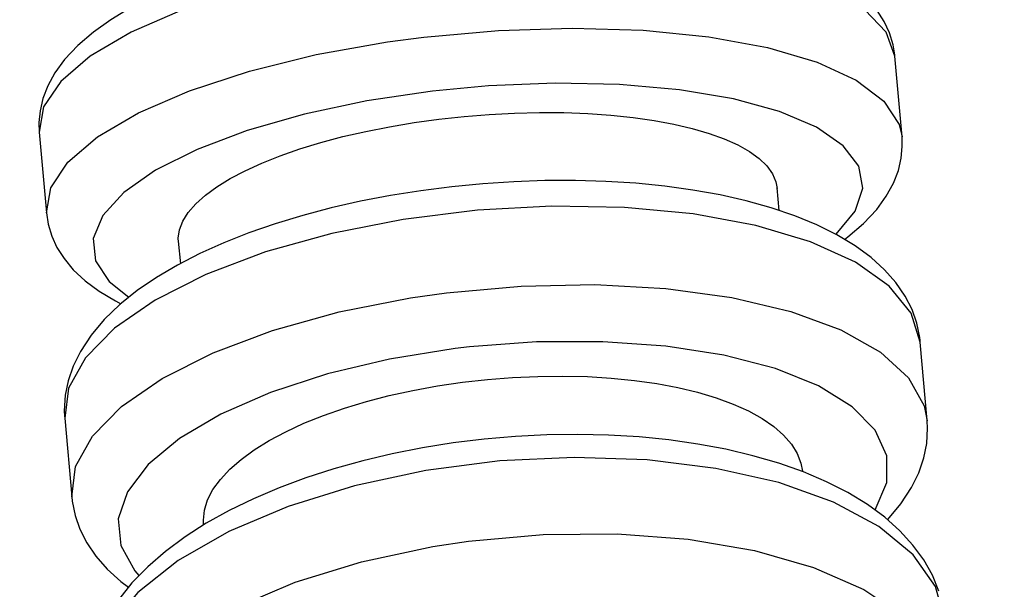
# Model space of a CAD drawing. Header units: millimetres. Extents: x -109 to 627, y -178 to 173.
# Tile 21 of 178: x -10.8961 to -10.8732, y 30.6525 to 30.6658. Entities that reach past the tile are written whole.
import ezdxf

# ---------------------------------------------------------------- set-up
doc = ezdxf.new("R2010")
doc.units = ezdxf.units.MM
doc.layers.add('O - MOBILIÁRIO', color=8, linetype='Continuous')
doc.styles.add('GULIM', font='Gulim.ttf')
doc.dimstyles.new('GULIM-100', dxfattribs={"dimtxt": 0.1, "dimasz": 0.05, "dimexe": 0.2, "dimexo": 0, "dimgap": 0.025, "dimtad": 1, "dimdec": 0, "dimlfac": 100, "dimzin": 12, "dimdsep": 46, "dimtxsty": 'GULIM', "dimblk": 'OPEN30', "dimcen": 0, "dimclrd": 152, "dimclre": 152, "dimclrt": 152, "dimaunit": 1, "dimadec": 0, "dimazin": 0, "dimtfac": 1.875, "dimtdec": 0, "dimtmove": 2, "dimatfit": 3, "dimldrblk": 'OPEN30', "dimfxl": 0, "dimtolj": 1, "dimtzin": 12, "dimlwd": -1, "dimarcsym": 0})

# ---------------------------------------------------------------- blocks, each defined once
blk = doc.blocks.new('_Open30')
at = {"color": 0, "linetype": 'ByBlock', "lineweight": -2}
for p, q in [((-1, 0.26794919), (0, 0)), ((0, 0), (-1, -0.26794919)), ((0, 0), (-1, 0))]:
    blk.add_line(p, q, dxfattribs=at)
blk = doc.blocks.new('*D771')
at = {"color": 152, "lineweight": -2, "transparency": 16777216}
for p, q in [((-10.91807430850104, 30.83202508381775), (-10.28253092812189, 30.83202508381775)), ((-10.91807430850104, 29.28242646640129), (-10.28253092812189, 29.28242646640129))]:
    blk.add_line(p, q, dxfattribs=at)
at = {"color": 152, "transparency": 16777216}
blk.add_line((-10.48253092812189, 29.33242646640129), (-10.48253092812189, 30.78202508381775), dxfattribs=at)
at = {"layer": 'Defpoints', "color": 0, "transparency": 16777216}
for p in [(-10.91807430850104, 30.83202508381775), (-10.48253092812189, 30.83202508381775), (-10.91807430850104, 29.28242646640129)]:
    blk.add_point(p, dxfattribs=at)
at = {"color": 152, "transparency": 16777216, "xscale": 0.05, "yscale": 0.05, "zscale": 0.05}
for p, rotation in [((-10.48253092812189, 30.83202508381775), 90), ((-10.48253092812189, 29.28242646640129), 270)]:
    blk.add_blockref('_Open30', p, dxfattribs=dict(at, rotation=rotation))
at = {"color": 152, "transparency": 16777216, "insert": (-10.55892906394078, 30.05722577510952), "char_height": 0.1, "attachment_point": 5, "rotation": 90, "style": 'GULIM'}
blk.add_mtext('\\A1;155', dxfattribs=at)

msp = doc.modelspace()

# ---------------------------------------------------------------- linework, layer by layer
at = {"layer": 'O - MOBILIÁRIO'}
for p, q in [((-10.87571196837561, 30.66493193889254, 1.982423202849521e-05), (-10.87571458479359, 30.66495925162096, 1.982423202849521e-05)), ((-10.87554477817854, 30.66305258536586, 1.982423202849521e-05), (-10.87571199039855, 30.66493218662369, 1.982423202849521e-05)), ((-10.89563331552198, 30.66315995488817, 1.982423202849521e-05), (-10.89546610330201, 30.66128035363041, 1.982423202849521e-05)), ((-10.87840403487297, 30.66133731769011, 1.982423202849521e-05), (-10.8784512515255, 30.66186807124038, 1.982423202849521e-05)), ((-10.89239588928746, 30.66062428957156, 1.982423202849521e-05), (-10.89234914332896, 30.66009882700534, 1.982423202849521e-05)), ((-10.87511962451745, 30.65827350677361, 1.982423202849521e-05), (-10.87512382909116, 30.65831669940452, 1.982423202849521e-05)), ((-10.87495711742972, 30.65644680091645, 1.982423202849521e-05), (-10.87511976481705, 30.65827508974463, 1.982423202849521e-05)), ((-10.89504517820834, 30.65655525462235, 1.982423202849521e-05), (-10.89504131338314, 30.65650538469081, 1.982423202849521e-05)), ((-10.89504108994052, 30.65650285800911, 1.982423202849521e-05), (-10.89487844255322, 30.65467456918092, 1.982423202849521e-05))]:
    msp.add_line(p, q, dxfattribs=at)
for points in [[(-10.87571199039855, 30.66493218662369, 1.982423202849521e-05), (-10.875914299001, 30.66549182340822, 1.982423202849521e-05), (-10.87641311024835, 30.66600753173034, 1.982423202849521e-05), (-10.87719326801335, 30.66646364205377, 1.982423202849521e-05), (-10.87823106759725, 30.66684629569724, 1.982423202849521e-05), (-10.87949497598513, 30.66714386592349, 1.982423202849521e-05), (-10.88094658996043, 30.66734731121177, 1.982423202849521e-05), (-10.88254180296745, 30.66745044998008, 1.982423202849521e-05), (-10.88423214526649, 30.6674501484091, 1.982423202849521e-05), (-10.88596625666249, 30.66734641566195, 1.982423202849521e-05), (-10.88769144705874, 30.66714240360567, 1.982423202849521e-05), (-10.88935529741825, 30.6668443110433, 1.982423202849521e-05), (-10.89090725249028, 30.66646119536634, 1.982423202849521e-05), (-10.89230015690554, 30.66600469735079, 1.982423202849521e-05), (-10.89349168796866, 30.66548868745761, 1.982423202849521e-05), (-10.89444564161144, 30.66492884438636, 1.982423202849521e-05), (-10.89513303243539, 30.66434217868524, 1.982423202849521e-05), (-10.89553297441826, 30.66374651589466, 1.982423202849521e-05), (-10.89563331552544, 30.6631599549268, 1.982423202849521e-05)], [(-10.89352650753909, 30.66604328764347, 1.982423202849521e-05), (-10.89396919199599, 30.66577628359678, 1.982423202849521e-05), (-10.89437302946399, 30.66548974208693, 1.982423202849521e-05), (-10.89473457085, 30.66518064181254, 1.982423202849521e-05), (-10.8950460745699, 30.66484847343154, 1.982423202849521e-05), (-10.89526805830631, 30.66454437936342, 1.982423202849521e-05), (-10.89543588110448, 30.66423844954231, 1.982423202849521e-05), (-10.89554896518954, 30.66394337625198, 1.982423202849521e-05), (-10.89561499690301, 30.66366016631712, 1.982423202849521e-05), (-10.89564056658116, 30.66338444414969, 1.982423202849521e-05), (-10.8956333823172, 30.66316070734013, 1.982423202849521e-05)], [(-10.87571458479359, 30.66495925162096, 1.982423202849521e-05), (-10.87575360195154, 30.66519675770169, 1.982423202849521e-05), (-10.87583574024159, 30.66546904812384, 1.982423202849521e-05), (-10.87595699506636, 30.66573331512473, 1.982423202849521e-05), (-10.87612135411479, 30.66599346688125, 1.982423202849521e-05)], [(-10.88668051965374, 30.66537531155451, 1.982423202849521e-05), (-10.8849443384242, 30.66553061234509, 1.982423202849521e-05), (-10.88322520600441, 30.66558369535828, 1.982423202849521e-05), (-10.88157535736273, 30.66553294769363, 1.982423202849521e-05), (-10.88004492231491, 30.66537991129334, 1.982423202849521e-05), (-10.87868040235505, 30.66512923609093, 1.982423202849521e-05), (-10.87752325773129, 30.66478853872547, 1.982423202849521e-05), (-10.87660864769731, 30.66436817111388, 1.982423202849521e-05), (-10.87596436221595, 30.66388090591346, 1.982423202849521e-05), (-10.87560997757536, 30.66334154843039, 1.982423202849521e-05), (-10.87554473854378, 30.663052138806, 1.982423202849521e-05)], [(-10.89546611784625, 30.66128051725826, 1.982423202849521e-05), (-10.89536569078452, 30.66186708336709, 1.982423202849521e-05), (-10.89496566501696, 30.66246274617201, 1.982423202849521e-05), (-10.89427819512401, 30.6630494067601, 1.982423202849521e-05), (-10.89332416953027, 30.6636092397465, 1.982423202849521e-05), (-10.89213257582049, 30.66412523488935, 1.982423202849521e-05), (-10.89073961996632, 30.66458171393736, 1.982423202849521e-05), (-10.88918762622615, 30.66496480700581, 1.982423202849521e-05), (-10.88752375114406, 30.6652628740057, 1.982423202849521e-05), (-10.88668051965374, 30.66537531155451, 1.982423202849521e-05)], [(-10.88647940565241, 30.6641146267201, 1.982423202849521e-05), (-10.88800983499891, 30.66388710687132, 1.982423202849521e-05), (-10.88946162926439, 30.66357875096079, 1.982423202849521e-05), (-10.89079067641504, 30.66319892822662, 1.982423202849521e-05), (-10.89195659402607, 30.6627591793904, 1.982423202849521e-05), (-10.89292395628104, 30.66227286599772, 1.982423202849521e-05), (-10.89366337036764, 30.66175476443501, 1.982423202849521e-05), (-10.89415236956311, 30.66122061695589, 1.982423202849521e-05), (-10.89437609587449, 30.6606866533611, 1.982423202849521e-05), (-10.89432775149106, 30.66016909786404, 1.982423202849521e-05), (-10.89400880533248, 30.65968367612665, 1.982423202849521e-05), (-10.8935501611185, 30.65931889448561, 1.982423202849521e-05)], [(-10.87708120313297, 30.66078664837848, 1.982423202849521e-05), (-10.87663546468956, 30.66132189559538, 1.982423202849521e-05), (-10.87645669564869, 30.66185424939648, 1.982423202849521e-05), (-10.87655032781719, 30.66236753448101, 1.982423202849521e-05), (-10.87691351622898, 30.66284615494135, 1.982423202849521e-05), (-10.87753522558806, 30.66327556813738, 1.982423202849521e-05), (-10.87839656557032, 30.66364272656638, 1.982423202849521e-05), (-10.8794713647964, 30.66393647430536, 1.982423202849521e-05), (-10.88072696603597, 30.66414788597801, 1.982423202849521e-05), (-10.882125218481, 30.66427053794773, 1.982423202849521e-05), (-10.88362363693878, 30.66430070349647, 1.982423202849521e-05), (-10.88517669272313, 30.66423746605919, 1.982423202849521e-05), (-10.88647940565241, 30.6641146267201, 1.982423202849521e-05)], [(-10.89239418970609, 30.66060518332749, 1.982423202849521e-05), (-10.89239650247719, 30.66069050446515, 1.982423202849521e-05), (-10.89236803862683, 30.66088912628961, 1.982423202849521e-05), (-10.89229046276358, 30.66108944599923, 1.982423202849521e-05), (-10.89216345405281, 30.6612907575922, 1.982423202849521e-05), (-10.8919880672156, 30.66149232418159, 1.982423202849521e-05), (-10.89176640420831, 30.66169202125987, 1.982423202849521e-05), (-10.89150056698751, 30.6618877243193, 1.982423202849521e-05), (-10.8911909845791, 30.66207867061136, 1.982423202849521e-05), (-10.89083929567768, 30.66226423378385, 1.982423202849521e-05), (-10.89044942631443, 30.66244248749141, 1.982423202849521e-05), (-10.89002530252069, 30.66261150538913, 1.982423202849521e-05), (-10.88956805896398, 30.66277055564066, 1.982423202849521e-05), (-10.88907972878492, 30.66291919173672, 1.982423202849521e-05), (-10.88856561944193, 30.66305590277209, 1.982423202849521e-05), (-10.88803103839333, 30.66317917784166, 1.982423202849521e-05), (-10.88747769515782, 30.66328840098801, 1.982423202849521e-05), (-10.88690778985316, 30.66338335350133, 1.982423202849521e-05), (-10.88632741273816, 30.66346311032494, 1.982423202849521e-05), (-10.88574265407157, 30.66352674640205, 1.982423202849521e-05), (-10.8851555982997, 30.66357383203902, 1.982423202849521e-05), (-10.88456837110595, 30.66360439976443, 1.982423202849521e-05), (-10.88398715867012, 30.66361821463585, 1.982423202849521e-05), (-10.88341814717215, 30.66361504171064, 1.982423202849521e-05), (-10.88286355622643, 30.66359468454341, 1.982423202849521e-05), (-10.88232520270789, 30.66355742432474, 1.982423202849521e-05), (-10.88180867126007, 30.66350374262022, 1.982423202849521e-05), (-10.88131954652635, 30.66343412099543, 1.982423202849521e-05), (-10.88085993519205, 30.66334861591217, 1.982423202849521e-05), (-10.88043113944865, 30.66324772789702, 1.982423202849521e-05), (-10.88003751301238, 30.66313260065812, 1.982423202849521e-05), (-10.87968340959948, 30.66300437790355, 1.982423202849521e-05), (-10.87937059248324, 30.66286336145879, 1.982423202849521e-05), (-10.87909969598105, 30.66271021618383, 1.982423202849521e-05), (-10.87887335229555, 30.66254661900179, 1.982423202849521e-05), (-10.8786941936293, 30.66237424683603, 1.982423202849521e-05), (-10.87856344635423, 30.66219361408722, 1.982423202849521e-05), (-10.87848099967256, 30.66200547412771, 1.982423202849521e-05), (-10.87844954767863, 30.66184891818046, 1.982423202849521e-05)], [(-10.87688042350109, 30.66066540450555, 1.982423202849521e-05), (-10.87680506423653, 30.66072279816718, 1.982423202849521e-05), (-10.87644352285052, 30.66103189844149, 1.982423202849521e-05), (-10.87613201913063, 30.66136406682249, 1.982423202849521e-05), (-10.87591003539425, 30.66166816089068, 1.982423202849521e-05), (-10.87574221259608, 30.6619740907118, 1.982423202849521e-05), (-10.87562912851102, 30.66226916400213, 1.982423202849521e-05), (-10.87556309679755, 30.66255237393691, 1.982423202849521e-05), (-10.87553752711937, 30.66282809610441, 1.982423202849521e-05), (-10.87554471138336, 30.66305183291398, 1.982423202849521e-05)], [(-10.87512382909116, 30.65831669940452, 1.982423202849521e-05), (-10.8751314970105, 30.65838066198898, 1.982423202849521e-05), (-10.87519932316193, 30.65871178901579, 1.982423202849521e-05), (-10.87531222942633, 30.65903250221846, 1.982423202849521e-05), (-10.87547223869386, 30.65934686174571, 1.982423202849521e-05), (-10.87568491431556, 30.65965823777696, 1.982423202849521e-05), (-10.87594911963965, 30.65995861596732, 1.982423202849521e-05), (-10.87626595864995, 30.66024584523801, 1.982423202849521e-05), (-10.87663674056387, 30.66051830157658, 1.982423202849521e-05), (-10.87705982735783, 30.6607728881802, 1.982423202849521e-05), (-10.87753059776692, 30.6610063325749, 1.982423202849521e-05), (-10.87804286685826, 30.66121629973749, 1.982423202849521e-05), (-10.87859082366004, 30.66140181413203, 1.982423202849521e-05), (-10.87917064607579, 30.66156305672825, 1.982423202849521e-05), (-10.87977911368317, 30.6617003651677, 1.982423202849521e-05), (-10.88041324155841, 30.66181403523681, 1.982423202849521e-05), (-10.88107005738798, 30.66190427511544, 1.982423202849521e-05), (-10.88174649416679, 30.66197122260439, 1.982423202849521e-05), (-10.88243935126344, 30.66201497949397, 1.982423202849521e-05), (-10.88314529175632, 30.66203564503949, 1.982423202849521e-05), (-10.88386085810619, 30.66203334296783, 1.982423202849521e-05), (-10.88458249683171, 30.66200824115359, 1.982423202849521e-05), (-10.88530658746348, 30.66196056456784, 1.982423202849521e-05), (-10.88602947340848, 30.66189060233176, 1.982423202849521e-05), (-10.886747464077, 30.66179871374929, 1.982423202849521e-05), (-10.88745683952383, 30.66168533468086, 1.982423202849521e-05), (-10.88815402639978, 30.66155094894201, 1.982423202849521e-05), (-10.88883554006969, 30.66139608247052, 1.982423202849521e-05), (-10.88949801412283, 30.66122128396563, 1.982423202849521e-05), (-10.89013822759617, 30.66102709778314, 1.982423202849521e-05), (-10.89075312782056, 30.66081402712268, 1.982423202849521e-05), (-10.8913398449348, 30.6605824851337, 1.982423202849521e-05), (-10.89189569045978, 30.66033273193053, 1.982423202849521e-05), (-10.89241812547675, 30.66006479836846, 1.982423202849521e-05), (-10.89290467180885, 30.65977840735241, 1.982423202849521e-05), (-10.89335272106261, 30.65947293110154, 1.982423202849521e-05), (-10.89375918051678, 30.65914748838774, 1.982423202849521e-05), (-10.89411975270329, 30.65880159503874, 1.982423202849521e-05), (-10.89442788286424, 30.65843725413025, 1.982423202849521e-05), (-10.89467708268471, 30.65805892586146, 1.982423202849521e-05), (-10.89484537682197, 30.65771630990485, 1.982423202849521e-05), (-10.89496286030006, 30.65737227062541, 1.982423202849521e-05), (-10.89502945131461, 30.65703923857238, 1.982423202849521e-05), (-10.89505029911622, 30.65667835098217, 1.982423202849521e-05), (-10.89504517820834, 30.65655525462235, 1.982423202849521e-05)], [(-10.87511976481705, 30.65827508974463, 1.982423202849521e-05), (-10.8753321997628, 30.65894855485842, 1.982423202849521e-05), (-10.87584082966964, 30.65957463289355, 1.982423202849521e-05), (-10.87663020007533, 30.66013430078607, 1.982423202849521e-05), (-10.87767632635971, 30.66061055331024, 1.982423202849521e-05), (-10.87894742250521, 30.66098891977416, 1.982423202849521e-05), (-10.880404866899, 30.6612579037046, 1.982423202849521e-05), (-10.8820043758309, 30.66140933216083, 1.982423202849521e-05), (-10.88369734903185, 30.6614386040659, 1.982423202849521e-05), (-10.88543234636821, 30.66134483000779, 1.982423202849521e-05), (-10.88715665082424, 30.66113085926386, 1.982423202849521e-05), (-10.88881787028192, 30.66080319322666, 1.982423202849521e-05), (-10.8903655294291, 30.66037178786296, 1.982423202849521e-05), (-10.89175260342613, 30.65984975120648, 1.982423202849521e-05), (-10.89293694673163, 30.6592529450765, 1.982423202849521e-05), (-10.89388257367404, 30.65859950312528, 1.982423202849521e-05), (-10.89456075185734, 30.65790927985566, 1.982423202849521e-05), (-10.89495087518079, 30.65720324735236, 1.982423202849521e-05), (-10.89504108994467, 30.65650285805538, 1.982423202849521e-05)], [(-10.89546612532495, 30.66128060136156, 1.982423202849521e-05), (-10.89542449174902, 30.66101578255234, 1.982423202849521e-05), (-10.89534235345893, 30.66074349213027, 1.982423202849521e-05), (-10.89522109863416, 30.66047922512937, 1.982423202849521e-05), (-10.89505673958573, 30.66021907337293, 1.982423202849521e-05), (-10.89484071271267, 30.65995909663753, 1.982423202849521e-05), (-10.89456876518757, 30.65970415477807, 1.982423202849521e-05), (-10.89424156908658, 30.65946115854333, 1.982423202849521e-05), (-10.8938565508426, 30.65923195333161, 1.982423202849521e-05), (-10.89373368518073, 30.65916827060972, 1.982423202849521e-05)], [(-10.88615094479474, 30.65942245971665, 1.982423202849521e-05), (-10.88441477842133, 30.6595779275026, 1.982423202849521e-05), (-10.88269389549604, 30.65961133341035, 1.982423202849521e-05), (-10.88104058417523, 30.65952166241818, 1.982423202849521e-05), (-10.8795050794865, 30.65931163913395, 1.982423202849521e-05), (-10.87813403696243, 30.65898764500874, 1.982423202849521e-05), (-10.87696911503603, 30.65855952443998, 1.982423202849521e-05), (-10.87604570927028, 30.65804028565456, 1.982423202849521e-05), (-10.8753918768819, 30.65744570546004, 1.982423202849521e-05), (-10.87502748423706, 30.65679384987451, 1.982423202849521e-05), (-10.8749569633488, 30.65644505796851, 1.982423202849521e-05)], [(-10.89487853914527, 30.65467565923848, 1.982423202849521e-05), (-10.89478784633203, 30.65537607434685, 1.982423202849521e-05), (-10.8943972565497, 30.65608209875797, 1.982423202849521e-05), (-10.89371863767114, 30.65677228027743, 1.982423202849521e-05), (-10.8927726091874, 30.6574256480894, 1.982423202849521e-05), (-10.89158791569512, 30.65802234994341, 1.982423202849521e-05), (-10.89020055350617, 30.6585442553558, 1.982423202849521e-05), (-10.88865267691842, 30.65897550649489, 1.982423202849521e-05), (-10.88699131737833, 30.65930300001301, 1.982423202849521e-05), (-10.88615094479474, 30.65942245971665, 1.982423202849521e-05)], [(-10.87617187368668, 30.65436685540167, 1.982423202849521e-05), (-10.87590038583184, 30.65500279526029, 1.982423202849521e-05), (-10.87590041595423, 30.65562791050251, 1.982423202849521e-05), (-10.87617196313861, 30.65622320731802, 1.982423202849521e-05), (-10.87670677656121, 30.65677059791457, 1.982423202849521e-05), (-10.87748860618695, 30.65725345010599, 1.982423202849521e-05), (-10.87849369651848, 30.65765709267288, 1.982423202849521e-05), (-10.87969150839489, 30.65796926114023, 1.982423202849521e-05), (-10.88104564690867, 30.65818047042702, 1.982423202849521e-05), (-10.88251496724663, 30.65828430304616, 1.982423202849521e-05), (-10.8840548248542, 30.65827760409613, 1.982423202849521e-05), (-10.88561843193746, 30.65816057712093, 1.982423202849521e-05), (-10.88594630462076, 30.6581221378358, 1.982423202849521e-05)], [(-10.88594630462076, 30.6581221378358, 1.982423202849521e-05), (-10.88747513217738, 30.65787661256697, 1.982423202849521e-05), (-10.88892378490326, 30.65753294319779, 1.982423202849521e-05), (-10.89024824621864, 30.65710157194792, 1.982423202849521e-05), (-10.891408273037, 30.6565956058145, 1.982423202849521e-05), (-10.89236861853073, 30.65603041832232, 1.982423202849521e-05), (-10.89310010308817, 30.65542318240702, 1.982423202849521e-05), (-10.89358050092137, 30.65479234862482, 1.982423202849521e-05), (-10.89379521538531, 30.65415708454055, 1.982423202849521e-05), (-10.89373772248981, 30.65353669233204, 1.982423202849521e-05), (-10.89340976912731, 30.65295002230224, 1.982423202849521e-05), (-10.8933151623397, 30.65284125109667, 1.982423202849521e-05)], [(-10.89180876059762, 30.65402448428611, 1.982423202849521e-05), (-10.89181257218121, 30.65412670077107, 1.982423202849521e-05), (-10.89178753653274, 30.6543639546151, 1.982423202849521e-05), (-10.89171334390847, 30.65460237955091, 1.982423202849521e-05), (-10.89158966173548, 30.65484112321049, 1.982423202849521e-05), (-10.89141753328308, 30.6550793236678, 1.982423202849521e-05), (-10.8911990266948, 30.65531447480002, 1.982423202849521e-05), (-10.890936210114, 30.65554407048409, 1.982423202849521e-05), (-10.89062949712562, 30.65576720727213, 1.982423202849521e-05), (-10.89028052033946, 30.65598316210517, 1.982423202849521e-05), (-10.88989317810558, 30.65618969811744, 1.982423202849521e-05), (-10.88947136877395, 30.65638457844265, 1.982423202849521e-05), (-10.88901620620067, 30.65656695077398, 1.982423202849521e-05), (-10.88852972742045, 30.65673631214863, 1.982423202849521e-05), (-10.88801722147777, 30.65689094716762, 1.982423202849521e-05), (-10.88748397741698, 30.6570291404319, 1.982423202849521e-05), (-10.88693168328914, 30.65715018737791, 1.982423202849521e-05), (-10.88636255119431, 30.65725386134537, 1.982423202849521e-05), (-10.88578266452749, 30.65733916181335, 1.982423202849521e-05), (-10.88519810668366, 30.6574050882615, 1.982423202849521e-05), (-10.8846109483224, 30.6574511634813, 1.982423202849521e-05), (-10.8840233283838, 30.65747746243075, 1.982423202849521e-05), (-10.88344143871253, 30.65748381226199, 1.982423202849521e-05), (-10.88287147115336, 30.65747004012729, 1.982423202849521e-05), (-10.88231564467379, 30.65743594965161, 1.982423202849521e-05), (-10.88177578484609, 30.65738190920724, 1.982423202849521e-05), (-10.88125749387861, 30.65730859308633, 1.982423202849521e-05), (-10.8807663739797, 30.6572166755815, 1.982423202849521e-05), (-10.88030454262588, 30.65710626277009, 1.982423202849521e-05), (-10.87987330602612, 30.65697797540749, 1.982423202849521e-05), (-10.87947704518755, 30.65683325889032, 1.982423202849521e-05), (-10.87912014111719, 30.65667355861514, 1.982423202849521e-05), (-10.87880437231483, 30.65649927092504, 1.982423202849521e-05), (-10.87853037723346, 30.65631119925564, 1.982423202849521e-05), (-10.8783008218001, 30.65611139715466, 1.982423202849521e-05), (-10.87811837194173, 30.65590191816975, 1.982423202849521e-05), (-10.87798426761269, 30.65568340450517, 1.982423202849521e-05), (-10.87789840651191, 30.65545675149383, 1.982423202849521e-05), (-10.87786417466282, 30.65526884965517, 1.982423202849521e-05)], [(-10.87588484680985, 30.65414130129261, 1.982423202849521e-05), (-10.87587845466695, 30.65414806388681, 1.982423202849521e-05), (-10.87557032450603, 30.6545124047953, 1.982423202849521e-05), (-10.87532112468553, 30.65489073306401, 1.982423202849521e-05), (-10.87515283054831, 30.6552333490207, 1.982423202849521e-05), (-10.87503534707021, 30.65557738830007, 1.982423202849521e-05), (-10.87496875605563, 30.65591042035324, 1.982423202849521e-05), (-10.87494790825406, 30.6562713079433, 1.982423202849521e-05), (-10.8749568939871, 30.65644427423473, 1.982423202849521e-05)], [(-10.87468596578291, 30.65247931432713, 1.982423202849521e-05), (-10.87483613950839, 30.65284730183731, 1.982423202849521e-05), (-10.87503740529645, 30.65320528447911, 1.982423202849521e-05), (-10.87528901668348, 30.65354993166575, 1.982423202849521e-05), (-10.87559189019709, 30.6538806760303, 1.982423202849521e-05), (-10.8759465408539, 30.65419598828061, 1.982423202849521e-05), (-10.87635211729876, 30.65449342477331, 1.982423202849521e-05), (-10.87680594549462, 30.65477013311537, 1.982423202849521e-05), (-10.87730394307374, 30.65502357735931, 1.982423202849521e-05), (-10.87784140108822, 30.65525195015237, 1.982423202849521e-05), (-10.87841346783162, 30.65545414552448, 1.982423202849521e-05), (-10.87901638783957, 30.65562986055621, 1.982423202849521e-05), (-10.8796467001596, 30.65577898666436, 1.982423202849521e-05), (-10.8803010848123, 30.65590148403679, 1.982423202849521e-05), (-10.88097624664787, 30.65599733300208, 1.982423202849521e-05), (-10.88166884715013, 30.65606652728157, 1.982423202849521e-05), (-10.88237547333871, 30.65610908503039, 1.982423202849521e-05), (-10.88309263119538, 30.65612506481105, 1.982423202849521e-05), (-10.88381675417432, 30.65611458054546, 1.982423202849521e-05), (-10.88454422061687, 30.65607781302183, 1.982423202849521e-05), (-10.88527137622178, 30.65601501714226, 1.982423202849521e-05), (-10.88599455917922, 30.65592652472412, 1.982423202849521e-05), (-10.88671002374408, 30.65581276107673, 1.982423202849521e-05), (-10.88741416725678, 30.6556742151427, 1.982423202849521e-05), (-10.88810346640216, 30.65551143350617, 1.982423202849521e-05), (-10.88877449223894, 30.65532500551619, 1.982423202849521e-05), (-10.88942392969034, 30.65511554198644, 1.982423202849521e-05), (-10.89004859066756, 30.65488364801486, 1.982423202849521e-05), (-10.89064541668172, 30.65462989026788, 1.982423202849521e-05), (-10.89121146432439, 30.65435476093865, 1.982423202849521e-05), (-10.89174386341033, 30.65405864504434, 1.982423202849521e-05), (-10.89223973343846, 30.65374180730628, 1.982423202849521e-05), (-10.89269604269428, 30.65340443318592, 1.982423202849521e-05), (-10.8931094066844, 30.65304678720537, 1.982423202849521e-05), (-10.89347547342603, 30.65267002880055, 1.982423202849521e-05), (-10.89378946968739, 30.65227651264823, 1.982423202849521e-05)], [(-10.87454396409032, 30.65180262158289, 1.982423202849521e-05), (-10.8747662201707, 30.65258648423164, 1.982423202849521e-05), (-10.87528437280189, 30.65331960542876, 1.982423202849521e-05), (-10.87608267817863, 30.65397970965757, 1.982423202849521e-05), (-10.87713688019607, 30.65454673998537, 1.982423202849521e-05), (-10.87841494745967, 30.65500346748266, 1.982423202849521e-05), (-10.87987804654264, 30.65533601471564, 1.982423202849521e-05), (-10.88148172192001, 30.65553427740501, 1.982423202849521e-05), (-10.88317724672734, 30.65559223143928, 1.982423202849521e-05), (-10.88491310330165, 30.65550811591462, 1.982423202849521e-05), (-10.88663654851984, 30.65528448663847, 1.982423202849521e-05), (-10.88829521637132, 30.65492813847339, 1.982423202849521e-05), (-10.88983870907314, 30.65444989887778, 1.982423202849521e-05), (-10.89122012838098, 30.65386429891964, 1.982423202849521e-05), (-10.89239750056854, 30.6531891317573, 1.982423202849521e-05), (-10.89333505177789, 30.65244491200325, 1.982423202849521e-05), (-10.89400429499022, 30.65165425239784, 1.982423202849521e-05), (-10.89438489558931, 30.650841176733, 1.982423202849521e-05), (-10.89446528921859, 30.65003038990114, 1.982423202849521e-05)], [(-10.89487858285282, 30.65467615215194, 1.982423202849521e-05), (-10.89486671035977, 30.65456899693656, 1.982423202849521e-05), (-10.89479888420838, 30.65423786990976, 1.982423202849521e-05), (-10.89468597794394, 30.65391715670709, 1.982423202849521e-05), (-10.89452596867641, 30.65360279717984, 1.982423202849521e-05), (-10.89431329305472, 30.65329142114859, 1.982423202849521e-05), (-10.89404908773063, 30.65299104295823, 1.982423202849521e-05), (-10.89373224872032, 30.65270381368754, 1.982423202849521e-05), (-10.8935580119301, 30.65256883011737, 1.982423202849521e-05)], [(-10.88563685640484, 30.65364368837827, 1.982423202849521e-05), (-10.88390070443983, 30.65379931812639, 1.982423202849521e-05), (-10.88217812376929, 30.65381363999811, 1.982423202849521e-05), (-10.88052145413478, 30.65368621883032, 1.982423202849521e-05), (-10.87898103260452, 30.65342092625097, 1.982423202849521e-05), (-10.87760366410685, 30.65302582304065, 1.982423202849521e-05), (-10.87643119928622, 30.65251291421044, 1.982423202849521e-05), (-10.87549926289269, 30.65189778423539, 1.982423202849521e-05), (-10.87483617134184, 30.65119912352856, 1.982423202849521e-05), (-10.87446207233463, 30.65043816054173, 1.982423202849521e-05), (-10.87438640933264, 30.65003155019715, 1.982423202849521e-05)], [(-10.89430827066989, 30.64826539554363, 1.982423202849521e-05), (-10.89422679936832, 30.64907623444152, 1.982423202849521e-05), (-10.89384514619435, 30.64988927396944, 1.982423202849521e-05), (-10.89317490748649, 30.6506798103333, 1.982423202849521e-05), (-10.89223644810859, 30.65142382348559, 1.982423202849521e-05), (-10.89105828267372, 30.65209870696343, 1.982423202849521e-05), (-10.88967620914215, 30.65268395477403, 1.982423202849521e-05), (-10.88813222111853, 30.65316178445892, 1.982423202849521e-05), (-10.88647323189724, 30.65351767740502, 1.982423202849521e-05), (-10.88563685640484, 30.65364368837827, 1.982423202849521e-05)]]:
    msp.add_polyline3d(points, dxfattribs=at)

# ---------------------------------------------------------------- dimensions: what is measured, and where the dimension line sits
dim = msp.add_linear_dim(base=(-10.48253092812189, 30.83202508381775), p1=(-10.91807430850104, 29.28242646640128), p2=(-10.91807430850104, 30.83202508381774), angle=90, dimstyle='GULIM-100')
dim.commit()
dim.dimension.update_dxf_attribs({"geometry": '*D771', "text_midpoint": (-10.55892906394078, 30.05722577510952)})

doc.saveas('drawing.dxf')
